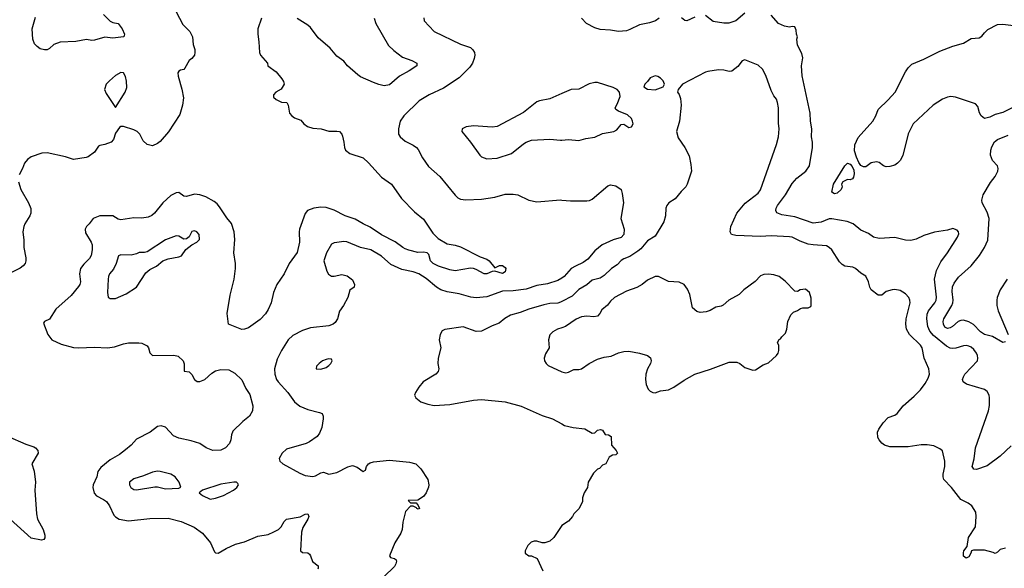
# Model space of a CAD drawing. Header units: inches. Extents: x 1771504 to 1971212, y 471788 to 643615.
# Tile 84 of 256: x 1865883 to 1873361, y 534317 to 538479. Entities that reach past the tile are written whole.
import ezdxf

# ---------------------------------------------------------------- set-up
doc = ezdxf.new("R2010")
doc.units = ezdxf.units.IN
doc.header["$MEASUREMENT"] = 0
doc.layers.add('B8563', color=7, linetype='Continuous')
doc.layers.add('B8573', color=7, linetype='Continuous')

msp = doc.modelspace()

# ---------------------------------------------------------------- linework, layer by layer
at = {"layer": 'B8563', "color": 5}
for points, elevation in [([(1867070, 538538.4), (1867122.2, 538442.2), (1867174.4, 538390), (1867194.4, 538350), (1867199.3, 538290), (1867213, 538253), (1867213.7, 538230), (1867210, 538209), (1867190, 538184), (1867170.7, 538169.3), (1867138, 538110), (1867130, 538102), (1867103.6, 538096.4), (1867091.6, 538088.4), (1867084.7, 538075.3), (1867086, 538050), (1867113, 537953), (1867126, 537886), (1867120.2, 537830), (1867099.7, 537760.3), (1867012.2, 537627.8), (1866950, 537556), (1866930, 537540.8), (1866890, 537522.2), (1866851, 537531), (1866820.6, 537560.6), (1866794.7, 537610), (1866774.5, 537630), (1866750, 537644.2), (1866670, 537668.7), (1866651.6, 537668.4), (1866639.6, 537660.4), (1866610, 537618), (1866596, 537570), (1866578, 537550), (1866530, 537532.3), (1866490, 537525.2), (1866481.1, 537518.9), (1866450, 537473.2), (1866401.4, 537438.6), (1866387.7, 537432.3), (1866290, 537418.9), (1866230, 537437.6), (1866090.4, 537469.6), (1866050, 537466), (1865970, 537437.6), (1865941.1, 537418.9), (1865918.7, 537390), (1865904.2, 537350), (1865878.9, 537301.1)], 380), ([(1866518.2, 538518.2), (1866570, 538468.5), (1866590, 538458.4), (1866630.8, 538450), (1866660.7, 538410), (1866678, 538370), (1866674, 538350), (1866670.9, 538349.1), (1866590, 538339.7), (1866530, 538345.7), (1866450, 538323.5), (1866430, 538322), (1866390, 538329.7), (1866310, 538312.4), (1866190, 538308), (1866142, 538290), (1866110, 538259.7), (1866090, 538249.7), (1866070, 538249.7), (1866038.9, 538258.9), (1866015.2, 538275.2), (1865995.9, 538295.9), (1865981.7, 538330), (1865977.9, 538410), (1866002.3, 538497.7)], 360), ([(1868952.5, 538492.5), (1868954.9, 538470), (1869029.2, 538389.2), (1869230, 538293.4), (1869307.1, 538267.1), (1869324.9, 538250), (1869335.5, 538230), (1869339.3, 538210), (1869334.6, 538185.4), (1869321.6, 538150), (1869302, 538118), (1869221.3, 538038.7), (1869100.7, 537959.3), (1868992.1, 537907.9), (1868916.4, 537863.6), (1868800.4, 537750), (1868773, 537710), (1868758.8, 537650), (1868760.7, 537610), (1868773.4, 537590), (1868810, 537557.1), (1868870, 537528.2), (1868897.1, 537510), (1868910, 537493.4), (1868942, 537430), (1868986.1, 537366.1), (1869072.7, 537290), (1869190, 537148), (1869210, 537128.2), (1869230, 537116.4), (1869270, 537112.4), (1869390, 537118.4), (1869490, 537132.7), (1869570, 537154.4), (1869630, 537156.4), (1869664.7, 537150), (1869750, 537110.8), (1869810, 537098), (1869990, 537111.8), (1870000, 537110.9)], 440), ([(1867718.4, 538490), (1867691.5, 538408.5), (1867690.2, 538370), (1867699.7, 538310), (1867703.6, 538230), (1867710.3, 538210), (1867764.4, 538150), (1867767.9, 538127.9), (1867830, 538083), (1867874.4, 538030), (1867886, 538010), (1867890.4, 537990), (1867867.6, 537952.4), (1867828.2, 537930), (1867810.4, 537910), (1867810.4, 537890), (1867830, 537872.4), (1867870, 537852.4), (1867910.4, 537850.4), (1867922.4, 537830), (1867932.4, 537770), (1867948.7, 537748.7), (1867970, 537733.8), (1868017.8, 537717.8), (1868041.1, 537690), (1868068.2, 537668.2), (1868110, 537654.8), (1868171.4, 537651.4), (1868230, 537633.2), (1868290, 537634.4), (1868310.5, 537630), (1868328.4, 537610), (1868334.1, 537594.1), (1868345.5, 537550), (1868348.2, 537510), (1868356, 537490), (1868390, 537463.2), (1868490.4, 537430), (1868531.8, 537391.8), (1868630, 537284.9), (1868706.4, 537230), (1868781.8, 537121.8), (1868880.5, 537020.5), (1868950, 536964.4), (1869019.6, 536859.6), (1869059.6, 536819.6), (1869130, 536778.4), (1869190, 536768), (1869230, 536754.9), (1869380.6, 536680.6), (1869430, 536661.3), (1869448.9, 536648.9), (1869490, 536597.3), (1869527.1, 536612.9), (1869550, 536614.6), (1869570, 536599.3), (1869574.4, 536590), (1869570, 536565.6), (1869550, 536554.3), (1869490, 536569.7), (1869471.7, 536568.3), (1869430, 536551.1), (1869410, 536551.1), (1869350, 536584.7), (1869330, 536591.1), (1869306.3, 536593.7), (1869190, 536574.3), (1869150, 536581), (1869062.7, 536610), (1869023, 536630), (1869003, 536650), (1868990, 536698), (1868978, 536710), (1868950, 536716), (1868907.1, 536712.9), (1868837.2, 536730), (1868810, 536741.4), (1868791.8, 536750), (1868734.1, 536794.1), (1868630, 536847.2), (1868544.1, 536904.1), (1868490, 536929.9), (1868430, 536966), (1868354.3, 536990), (1868270, 537033.3), (1868210, 537053.1), (1868170, 537056), (1868116, 537050), (1868069.2, 537030.8), (1868050, 537009.2), (1868007.2, 536890), (1868004.2, 536870), (1868007.9, 536790), (1867990, 536712.3), (1867930.3, 536630), (1867890, 536549.5), (1867834.9, 536470), (1867810, 536409), (1867791.6, 536330), (1867770, 536280.7), (1867750, 536247.3), (1867710, 536205.1), (1867619.9, 536140.1), (1867590.4, 536129.6), (1867570, 536129.5), (1867469.3, 536169.3), (1867457.4, 536250), (1867480.9, 536390), (1867510.5, 536510), (1867521.5, 536590), (1867521, 536630), (1867509.2, 536710), (1867517.5, 536810), (1867510.6, 536870), (1867490, 536933), (1867455.7, 536975.7), (1867399.8, 537059.8), (1867382.2, 537082.2), (1867360.4, 537100.4), (1867296, 537136), (1867250, 537150.9), (1867210, 537154.3), (1867150, 537136.9), (1867130, 537140.7), (1867090, 537166.6), (1867070, 537165.1), (1867030, 537145.6), (1866970, 537088.4), (1866905.7, 537010), (1866885.5, 536994.5), (1866858.3, 536981.7), (1866810, 536972.5), (1866750, 536976.8), (1866650, 536960.4), (1866630, 536966.3), (1866590, 536989.6), (1866490, 536991.8), (1866441.6, 536970), (1866410.4, 536930), (1866388.8, 536910), (1866379, 536890), (1866381.7, 536861.7), (1866425.7, 536790), (1866432.9, 536770), (1866432.8, 536732.8), (1866424.4, 536690), (1866413.2, 536666.8), (1866370, 536623.1), (1866345.6, 536590), (1866337.2, 536550), (1866343.2, 536490), (1866339.1, 536470), (1866330, 536455.1), (1866273.9, 536386.1), (1866157.3, 536282.7), (1866110, 536207.6), (1866071.3, 536190), (1866064, 536176), (1866095.3, 536090), (1866126, 536050), (1866197.3, 536017.3), (1866290, 535993), (1866330, 535988.4), (1866450, 535994), (1866550, 535990.3), (1866603.1, 535996.9), (1866670, 536018.7), (1866710, 536026.4), (1866787.9, 536027.9), (1866810, 536024), (1866850, 536004.7), (1866861, 535990), (1866871, 535951), (1866891.3, 535931.3), (1867053, 535933), (1867086, 535926), (1867124.7, 535890), (1867131.1, 535868.9), (1867132.7, 535812.7), (1867170, 535806.8), (1867190, 535786.8), (1867210, 535748), (1867230, 535732.7), (1867250, 535733), (1867289, 535750), (1867342.3, 535797.7), (1867370, 535814.4), (1867410, 535825.3), (1867470, 535823.1), (1867517.3, 535797.3), (1867570, 535746), (1867601.1, 535681.1), (1867630, 535634.8), (1867654.4, 535550), (1867650.4, 535510), (1867628.7, 535471.3), (1867576.3, 535430), (1867502.4, 535357.6), (1867490.6, 535330), (1867485.5, 535290), (1867476.7, 535263.3), (1867444.9, 535230), (1867410, 535211.6), (1867349.8, 535209.8), (1867299.3, 535230), (1867250, 535263.6), (1867183.7, 535283.7), (1867090, 535302.6), (1867050, 535322.4), (1866990, 535387.3), (1866958, 535398), (1866930, 535391.6), (1866872.7, 535350), (1866770, 535296.9), (1866728.6, 535251.4), (1866685.1, 535214.9), (1866639.7, 535180.3), (1866570, 535140.3), (1866498.4, 535081.6), (1866475.3, 535050), (1866467.9, 535010), (1866440.2, 534950), (1866438.2, 534930), (1866446.9, 534886.9), (1866465.1, 534865.1), (1866519.3, 534839.3), (1866542.6, 534822.6), (1866565.8, 534790), (1866598.4, 534718.4), (1866610, 534705.7), (1866638.8, 534690), (1866710, 534676.9), (1866870, 534695.3), (1867010, 534697.4), (1867110, 534671.6), (1867207.6, 534627.6), (1867270, 534583.7), (1867332, 534510), (1867362.6, 534442.6), (1867370, 534434), (1867390, 534430.5), (1867450, 534467), (1867520.8, 534499.2), (1867590, 534517), (1867690, 534559.5), (1867770, 534573.4), (1867813.4, 534593.4), (1867848.7, 534611.3), (1867869.6, 534630), (1867890, 534670.8), (1867909.7, 534690.3), (1868012.3, 534707.7), (1868050, 534727.7), (1868070.3, 534730.3), (1868077.6, 534710), (1868071.7, 534690), (1868033.8, 534626.2), (1868022, 534590), (1868016.3, 534450), (1868030, 534436.3), (1868070, 534432.7), (1868083.1, 534423.1), (1868092, 534412), (1868107, 534367), (1868150, 534334), (1868150, 534318), (1868147.3, 534310)], 420), ([(1868574.4, 538490), (1868587, 538450), (1868684.3, 538284.3), (1868724.3, 538244.3), (1868790, 538194.4), (1868861, 538170), (1868898.8, 538150), (1868899.1, 538130), (1868840.5, 538090), (1868768.3, 538051.7), (1868690, 537985.7), (1868650, 537978.2), (1868610, 537986.6), (1868570, 538001.6), (1868470, 538044.7), (1868450, 538059.7), (1868372.8, 538130), (1868343.9, 538163.9), (1868290, 538201.5), (1868241.7, 538261.7), (1868150, 538340.4), (1868090, 538418.7), (1868070, 538437.6), (1867990, 538488.6)], 420), ([(1870000, 537918.9), (1869910, 537879.7), (1869830, 537864.5), (1869810, 537855.8), (1869710, 537774.7), (1869510, 537669.6), (1869470, 537662.9), (1869330, 537673.6), (1869273, 537667), (1869242.8, 537650), (1869241, 537630), (1869306.8, 537550), (1869377.3, 537450), (1869390, 537439.1), (1869430, 537424.2), (1869510, 537427.4), (1869616.9, 537463.1), (1869710, 537538.3), (1869730, 537550.3), (1869770, 537563.7), (1869910, 537572), (1869990, 537564.2), (1870000, 537565.2)], 460), ([(1865874, 537250), (1865890.8, 537190.8), (1865950.3, 537090), (1865967.5, 537047.5), (1865966.3, 537010), (1865958.9, 536990), (1865921.3, 536930), (1865913.4, 536910), (1865907.1, 536870), (1865913.9, 536806.1), (1865913.4, 536750), (1865930, 536672), (1865930, 536648.7), (1865923, 536630), (1865908.8, 536611.2), (1865885.7, 536594.3), (1865740, 536520)], 380), ([(1870000, 536519), (1869970, 536499.8), (1869890, 536475.2), (1869810, 536461.5), (1869730, 536434.8), (1869630, 536421.4), (1869550, 536418.2), (1869430, 536376.2), (1869350, 536367.8), (1869310, 536373.7), (1869219.4, 536399.4), (1869130, 536414.9), (1869081.3, 536430), (1869047.4, 536450), (1868970, 536514.8), (1868913.3, 536550), (1868870, 536566), (1868784.2, 536584.2), (1868700.4, 536620.4), (1868630, 536683.9), (1868550, 536732.6), (1868470, 536749.7), (1868366.3, 536793.7), (1868344.2, 536795.8), (1868290.3, 536789.7), (1868270, 536786), (1868250, 536775.6), (1868213, 536710), (1868193.4, 536650), (1868216, 536570), (1868228.3, 536548.3), (1868250, 536534), (1868270, 536533), (1868330, 536544.9), (1868370, 536534.8), (1868410, 536504.7), (1868424.7, 536470), (1868422, 536450), (1868390, 536426), (1868374.8, 536370), (1868342, 536310), (1868312.5, 536267.5), (1868295.5, 536210), (1868278, 536182), (1868264, 536170), (1868230, 536155.1), (1868090, 536141.7), (1868030, 536120.4), (1867956, 536084), (1867922, 536050), (1867870.3, 535970), (1867837.3, 535902.7), (1867818, 535830), (1867820.7, 535790), (1867833.4, 535750), (1867846.4, 535730), (1867919.2, 535650), (1867970, 535578.3), (1868010, 535547.2), (1868070, 535521.1), (1868159, 535499), (1868178.8, 535490), (1868187.7, 535470), (1868188, 535450), (1868176.2, 535383.8), (1868159.2, 535340.8), (1868142.4, 535317.6), (1868084.2, 535275.8), (1868057.6, 535262.4), (1867910, 535219.7), (1867875.5, 535190), (1867854, 535150), (1867858.8, 535130), (1867881, 535110), (1868010, 535037.4), (1868050, 535020.3), (1868110, 535013.8), (1868130, 535016.9), (1868170, 535042), (1868190, 535045.3), (1868230, 535031.6), (1868290, 535043.1), (1868374.7, 535085.3), (1868410, 535096), (1868445, 535085), (1868490, 535050.6), (1868510, 535061), (1868517, 535090), (1868531.2, 535108.8), (1868543.1, 535116.9), (1868570, 535123.7), (1868690, 535137), (1868842.8, 535122.8), (1868892, 535110), (1868930, 535071.3), (1868982, 534990), (1868990.6, 534950), (1868987.9, 534932.1), (1868970.5, 534889.5), (1868950, 534862), (1868906, 534834), (1868834, 534830), (1868850, 534814), (1868892.7, 534812.7), (1868910, 534794), (1868918, 534770), (1868910, 534764), (1868898, 534770), (1868896.4, 534776.4), (1868870, 534788), (1868850, 534788), (1868813.7, 534746.3), (1868793.2, 534666.8), (1868787.3, 534610), (1868776.1, 534583.9), (1868730.8, 534510), (1868691.3, 534410), (1868699.6, 534399.6), (1868730, 534390.8), (1868740.7, 534380.7), (1868744.9, 534370), (1868740.4, 534350), (1868730, 534329.5), (1868649.2, 534250.8)], 440), ([(1870000, 536340.9), (1869990, 536335.5), (1869970, 536328.9), (1869910, 536325), (1869863.7, 536316.3), (1869750, 536283.1), (1869683.9, 536256.1), (1869610, 536236.2), (1869567, 536213), (1869523.1, 536176.9), (1869470, 536156.4), (1869390, 536114.5), (1869350, 536114), (1869250, 536149.4), (1869110.6, 536129.4), (1869090, 536119), (1869074.8, 536090), (1869067.3, 536050), (1869080.5, 535990), (1869060.5, 535910), (1869059.1, 535870), (1869065.5, 535830), (1869061.6, 535810), (1869044, 535790), (1868946, 535730), (1868912.7, 535690), (1868887.7, 535650), (1868882, 535630), (1868890.8, 535610), (1868930, 535580.5), (1868981.7, 535561.7), (1869030, 535552.2), (1869150, 535560.3), (1869330, 535592.8), (1869390, 535598), (1869570, 535578.4), (1869690, 535547.3), (1869850, 535476.3), (1869930, 535450.7), (1870000, 535412.5)], 460), ([(1870000, 536141.5), (1869967.3, 536130), (1869930.7, 536110), (1869910, 536089), (1869898, 536050), (1869902.8, 535990), (1869875.3, 535944.7), (1869866, 535910), (1869868.2, 535890), (1869880.5, 535870), (1869896.2, 535856.2), (1870000, 535808.2)], 480), ([(1865790, 535320.2), (1865930, 535259.2), (1865990, 535238.3), (1866003.8, 535230), (1866020.4, 535210), (1866023, 535190), (1865975.5, 535110), (1865992.5, 535052.5), (1866001.8, 534970), (1865997.6, 534910), (1866009, 534729), (1866019, 534690), (1866061.1, 534610), (1866072.7, 534567.3), (1866073.2, 534546.8), (1866065.4, 534534.6), (1866049.3, 534529.3), (1865970, 534546), (1865810, 534689.6)], 380), ([(1869999.9, 534640.2), (1869938, 534550), (1869910, 534522), (1869870, 534508.7), (1869850, 534508.7), (1869810, 534522), (1869790, 534522), (1869766.4, 534513.6), (1869742, 534490), (1869722, 534450), (1869722, 534430), (1869750, 534412), (1869770, 534412), (1869812, 534390), (1869856.3, 534296.3)], 460)]:
    msp.add_lwpolyline(points, dxfattribs=dict(at, elevation=elevation))
for points, elevation in [([(1866650, 538079.3), (1866610, 538055.1), (1866563.8, 538016.2), (1866540.5, 537990), (1866526, 537950), (1866539, 537919), (1866610, 537814), (1866684.2, 537930), (1866695, 537965), (1866693.5, 538013.5), (1866686.9, 538046.9), (1866670, 538075.1)], 380), ([(1867210, 536876), (1867190, 536872.7), (1867168.5, 536831.5), (1867150, 536816), (1867130, 536814.5), (1867090, 536837), (1867070, 536838.7), (1866990, 536809.7), (1866850, 536718), (1866830, 536712.7), (1866790, 536712), (1866770, 536702), (1866730, 536692.3), (1866650, 536694), (1866632.7, 536687.3), (1866616.2, 536630), (1866593.9, 536586.1), (1866564.4, 536550), (1866556.5, 536530), (1866554.9, 536510), (1866548.8, 536410), (1866553.7, 536373.7), (1866570, 536363), (1866610, 536363.8), (1866690, 536398.9), (1866769.6, 536450), (1866841.1, 536558.9), (1866870, 536583.7), (1866920.7, 536610), (1866970, 536648.7), (1867010, 536664.9), (1867090, 536678.8), (1867112.7, 536687.3), (1867143.7, 536736.3), (1867189.3, 536770.7), (1867228.7, 536790), (1867249, 536810), (1867245.2, 536850), (1867228, 536870)], 440), ([(1868230, 535906.6), (1868210, 535901.6), (1868182.8, 535890), (1868156, 535870), (1868138, 535850), (1868134, 535830), (1868170, 535827.7), (1868210, 535840.5), (1868230, 535854), (1868246, 535870), (1868255.1, 535890), (1868250, 535902)], 460), ([(1866930, 535053), (1866890, 535047), (1866822.3, 535017.7), (1866750, 534995.1), (1866717.6, 534970), (1866715.8, 534950), (1866726.7, 534930), (1866750, 534915.3), (1866770, 534911.6), (1866910, 534933.4), (1866930, 534933.4), (1866990, 534919.6), (1867090, 534924), (1867107.3, 534932.7), (1867093.2, 534970), (1867064, 535010), (1867031.5, 535031.5), (1866950, 535051.5)], 440), ([(1867510, 534969.3), (1867410, 534955.4), (1867272, 534910), (1867246, 534890), (1867271, 534870), (1867330, 534840.3), (1867370, 534848.7), (1867429.2, 534870), (1867505.2, 534910), (1867532.7, 534930), (1867545.2, 534950), (1867539.5, 534959.5), (1867530, 534969)], 440)]:
    msp.add_lwpolyline(points, close=True, dxfattribs=dict(at, elevation=elevation))
at = {"layer": 'B8573', "color": 5}
for points, elevation in [([(1871010, 538497.1), (1870949.4, 538469.4), (1870933.4, 538473.4), (1870910, 538492.9)], 440), ([(1871390, 538529.4), (1871321.6, 538470), (1871267.9, 538452.1), (1871230, 538452), (1871150, 538465), (1871090, 538509.7)], 440), ([(1873413.7, 535246.3), (1873330, 535168.2), (1873230, 535092.8), (1873150, 535066.9), (1873130, 535068.3), (1873120.6, 535080.6), (1873116.3, 535090), (1873131.8, 535148.2), (1873141.8, 535230), (1873241.2, 535510), (1873247.3, 535552.7), (1873249.1, 535610), (1873245.4, 535630), (1873230, 535658.2), (1873210, 535673.3), (1873074.6, 535714.6), (1873047, 535730), (1873044.2, 535750), (1873049.7, 535770), (1873062, 535790), (1873157, 535890), (1873160.7, 535910), (1873156.9, 535930), (1873149.7, 535950), (1873130, 535977.7), (1873110, 535994.4), (1873090, 536000.9), (1873070, 536006), (1873050, 536004.7), (1872993, 535987), (1872970, 535984.5), (1872950, 535987.7), (1872922.6, 536002.6), (1872824, 536084), (1872795, 536115), (1872779.1, 536150), (1872771, 536209), (1872775.2, 536244.8), (1872785.7, 536270), (1872833.8, 536330), (1872843.5, 536350), (1872845.2, 536374.8), (1872830.5, 536509.5), (1872845.2, 536574.8), (1872878.2, 536641.8), (1872929.6, 536710), (1873005.1, 536830), (1873014.2, 536854.2), (1873012.7, 536870), (1873002.7, 536882.7), (1872970, 536894), (1872930, 536882.7), (1872830, 536867.3), (1872750, 536842.7), (1872690, 536813.2), (1872650, 536802.7), (1872610, 536806), (1872530, 536827), (1872410, 536817.6), (1872366, 536830), (1872330, 536856.2), (1872270, 536882.4), (1872211.8, 536930), (1872168.2, 536948.2), (1872050, 536969), (1872030, 536966.8), (1871970, 536941.5), (1871910, 536935.5), (1871770, 536982.2), (1871670, 536998.8), (1871633.5, 537013.5), (1871625.4, 537030), (1871628.6, 537050), (1871638.7, 537070), (1871699.8, 537150), (1871750, 537236.3), (1871783.7, 537276.3), (1871853.2, 537330), (1871881.2, 537370), (1871904, 537510), (1871904, 537550), (1871897.2, 537590), (1871898.4, 537650), (1871888.2, 537710), (1871885.7, 537770), (1871826.2, 538053.8), (1871819.5, 538130), (1871829.4, 538190), (1871822.7, 538222.7), (1871790, 538286), (1871784, 538330), (1871788.7, 538350), (1871782, 538370), (1871780.4, 538400.4), (1871770, 538426), (1871750, 538428), (1871730, 538422), (1871690, 538429), (1871645.2, 538450), (1871590, 538514)], 440), ([(1870738, 538490), (1870711.3, 538470), (1870665.1, 538454.9), (1870590, 538441.2), (1870516.1, 538403.9), (1870490, 538395.7), (1870430, 538389.8), (1870370, 538399.8), (1870290, 538404.2), (1870250, 538418), (1870187.3, 538450), (1870150, 538489.5)], 440), ([(1873420.7, 537810), (1873350, 537774.7), (1873290, 537758.4), (1873250, 537739.3), (1873210, 537729.3), (1873185.2, 537750), (1873172.1, 537772.1), (1873159.5, 537819.5), (1873141.5, 537841.5), (1872990, 537892.4), (1872955.1, 537895.1), (1872930, 537890.9), (1872890, 537876), (1872820.4, 537830), (1872668.5, 537690), (1872630, 537614), (1872590, 537449.3), (1872568.7, 537410), (1872550.4, 537390), (1872530, 537376.4), (1872490, 537364.4), (1872463.1, 537363.1), (1872442.7, 537370), (1872410, 537396.2), (1872390, 537401.6), (1872350, 537393.3), (1872310, 537363.5), (1872290, 537362), (1872270, 537373.6), (1872255.4, 537395.4), (1872236.7, 537436.7), (1872223.3, 537483.3), (1872224.4, 537530), (1872250, 537585.3), (1872363.1, 537710), (1872384.7, 537750), (1872401.5, 537798.5), (1872478.3, 537870), (1872530.5, 537929.5), (1872610, 538083.1), (1872630, 538113.4), (1872659.4, 538140.6), (1872750, 538178.5), (1872870, 538239.7), (1872970, 538277.8), (1873050, 538300.7), (1873110, 538337), (1873170, 538340.3), (1873190, 538353.7), (1873210, 538380.4), (1873236.1, 538403.9), (1873310, 538442), (1873350, 538446), (1873450, 538433.1)], 420), ([(1873370, 534468), (1873330, 534458), (1873310, 534438), (1873290, 534428), (1873276.4, 534436.4), (1873210, 534454), (1873126, 534454), (1873111.1, 534448.9), (1873106, 534430), (1873090, 534404), (1873070, 534394), (1873049.6, 534409.6), (1873050, 534434), (1873054, 534450), (1873078, 534482), (1873089.5, 534550), (1873142.7, 534630), (1873146.6, 534710), (1873143.2, 534743.2), (1873113.2, 534790), (1873085.2, 534810), (1873030, 534838.7), (1872959.3, 534930), (1872901.7, 534990), (1872895.6, 535010), (1872896.4, 535030), (1872908.5, 535090), (1872909.6, 535129.6), (1872890, 535208.7), (1872870, 535224), (1872824.8, 535244.8), (1872773.8, 535253.8), (1872730, 535254), (1872630, 535238.7), (1872490, 535237.4), (1872450, 535251.5), (1872430, 535264.7), (1872409.7, 535290), (1872400.5, 535310), (1872398.4, 535350), (1872408.1, 535371.9), (1872440.8, 535419.2), (1872479.7, 535460.3), (1872530, 535479.3), (1872546, 535490), (1872591.2, 535550), (1872676.9, 535623.1), (1872723.5, 535670), (1872760.6, 535719.4), (1872781.3, 535758.7), (1872791.2, 535788.8), (1872787.9, 535830), (1872751.1, 535910), (1872737, 535990), (1872724.5, 536010), (1872640.3, 536090), (1872616.8, 536130), (1872611.5, 536170), (1872614, 536210), (1872645.3, 536330), (1872643.1, 536350), (1872634.3, 536370), (1872610, 536399.6), (1872570, 536423.5), (1872528.9, 536431.1), (1872510, 536429.7), (1872464.4, 536415.6), (1872430, 536389.6), (1872402, 536390), (1872349.6, 536429.6), (1872339.5, 536450), (1872329.6, 536490), (1872310, 536532.3), (1872270, 536556.2), (1872230, 536591.6), (1872210, 536600.5), (1872150, 536609.6), (1872130, 536621.6), (1872110, 536642.9), (1872050, 536731.6), (1872030, 536751.5), (1872010, 536763), (1871910, 536769.8), (1871870, 536776.8), (1871810, 536798.8), (1871750, 536827.9), (1871730, 536832.3), (1871590, 536840.2), (1871510, 536834.2), (1871322, 536842), (1871289.2, 536850), (1871279.5, 536870), (1871282.4, 536910), (1871329.8, 537010.2), (1871392, 537088), (1871490, 537163.2), (1871510, 537188.7), (1871630, 537531), (1871646, 537590), (1871651.2, 537650), (1871645.4, 537694.6), (1871644.5, 537810), (1871638, 537850), (1871630, 537875.3), (1871610, 537902), (1871590, 537941.2), (1871550, 538056), (1871522.8, 538102.8), (1871490, 538135.1), (1871390, 538174.5), (1871370, 538166), (1871337, 538123), (1871290, 538089.5), (1871270, 538085.1), (1871230, 538095.6), (1871190, 538098.4), (1871110, 538085.6), (1871090, 538079.6), (1870917.3, 537990), (1870884.7, 537950), (1870878, 537930), (1870890, 537912), (1870900.9, 537880.9), (1870906, 537830), (1870892.7, 537710), (1870870.6, 537630), (1870883.4, 537583.4), (1870934, 537510), (1870966, 537446), (1870980.9, 537380.9), (1870983.7, 537330), (1870952.6, 537230), (1870941.7, 537210), (1870905.1, 537174.9), (1870859.5, 537120.5), (1870811.8, 537088.2), (1870797.1, 537070), (1870790.3, 537049.7), (1870787.8, 536990), (1870775.8, 536944.2), (1870710, 536835.6), (1870650, 536801), (1870599.3, 536740.7), (1870577.9, 536722.1), (1870516.8, 536683.2), (1870470, 536665), (1870450, 536650.8), (1870421.5, 536618.5), (1870376.5, 536590), (1870322, 536538), (1870290, 536518), (1870230, 536501.8), (1870190, 536467.9), (1870130, 536430.6), (1870077.6, 536382.4), (1870000, 536340.9)], 460), ([(1870000, 537565.2), (1870050, 537570.3), (1870130, 537561.8), (1870183.3, 537576.7), (1870251.8, 537588.2), (1870310, 537616), (1870394, 537630), (1870417.6, 537642.4), (1870450, 537682.8), (1870470, 537686.8), (1870510, 537660.7), (1870530, 537666.8), (1870541.2, 537690), (1870537.2, 537710), (1870529, 537730), (1870498, 537758), (1870430, 537784), (1870410, 537798), (1870405.2, 537810), (1870421.2, 537838.8), (1870443.2, 537896.8), (1870437, 537930), (1870419.3, 537950), (1870390, 537965.1), (1870270, 538001.6), (1870250, 538002.4), (1870206.5, 537993.5), (1870130, 537952.7), (1870070, 537949.4), (1870000, 537918.9)], 460), ([(1873370, 536035.6), (1873350, 536030.8), (1873270, 536075.2), (1873210, 536089.8), (1873178.8, 536110), (1873126.9, 536166.9), (1873090, 536185.8), (1873050, 536198.8), (1873030, 536197.6), (1873010.2, 536189.8), (1872967, 536150), (1872950, 536140.3), (1872930, 536136.1), (1872910, 536146.6), (1872897.8, 536170), (1872896.2, 536190), (1872901.8, 536210), (1872962.8, 536310), (1872970.6, 536330), (1872972.1, 536350), (1872963.7, 536416.3), (1872968.1, 536451.9), (1872979.3, 536480.7), (1873013.6, 536526.4), (1873107.8, 536612.2), (1873172.1, 536690), (1873210.8, 536750), (1873234.2, 536805.8), (1873244.5, 536970), (1873230, 537017.7), (1873192.8, 537090), (1873190.9, 537110), (1873199.7, 537150), (1873256.4, 537243.6), (1873291.7, 537290), (1873310.7, 537330), (1873313.2, 537350), (1873307.6, 537370), (1873271.2, 537411.2), (1873255.9, 537450), (1873257.1, 537490), (1873264.9, 537515.1), (1873287.1, 537552.9), (1873309, 537571), (1873390, 537602)], 420), ([(1870000, 537110.9), (1870064.8, 537104.8), (1870190, 537104.9), (1870210, 537107.4), (1870230, 537118.4), (1870350, 537217.6), (1870370, 537224.9), (1870410, 537217.6), (1870450.2, 537190.2), (1870459, 537159), (1870468.9, 537088.9), (1870448.7, 536970), (1870472.9, 536890), (1870471.1, 536850), (1870450, 536825.8), (1870390, 536808.3), (1870307.4, 536770), (1870250, 536724.1), (1870197.1, 536662.9), (1870162.4, 536637.6), (1870103.1, 536610), (1870071.8, 536590), (1870017.3, 536530), (1870000, 536519)], 440), ([(1870000, 535808.2), (1870010, 535803.6), (1870030, 535800.3), (1870050, 535804), (1870090, 535823.7), (1870130, 535825.3), (1870148.9, 535831.1), (1870207.6, 535870), (1870270, 535903.6), (1870321.8, 535918.2), (1870373.9, 535926.1), (1870429.8, 535950.2), (1870470, 535961.7), (1870510, 535963.1), (1870590, 535948.5), (1870651.3, 535930), (1870672.5, 535912.5), (1870678, 535890), (1870673, 535870), (1870650, 535829), (1870638.4, 535790), (1870634.4, 535750), (1870639.5, 535710), (1870656.5, 535676.5), (1870670, 535661.6), (1870690, 535650.4), (1870710, 535648.9), (1870750, 535662.6), (1870810, 535671.6), (1870851.8, 535690), (1870930, 535743.7), (1871010, 535790.3), (1871130, 535826.4), (1871270, 535880.3), (1871330, 535880.4), (1871351.6, 535871.6), (1871390, 535839.1), (1871450, 535821), (1871470, 535822.8), (1871530, 535859.1), (1871570, 535875.5), (1871629.2, 535930), (1871642, 535950), (1871648.7, 535970), (1871648.4, 535988.4), (1871647.3, 536007.3), (1871638, 536030), (1871650, 536051.3), (1871662, 536058), (1871670, 536072), (1871699, 536101), (1871709, 536131), (1871717.2, 536190), (1871740.2, 536239.8), (1871760.2, 536259.8), (1871790, 536271.3), (1871813.6, 536286.4), (1871831.6, 536291.6), (1871870, 536292), (1871890, 536302), (1871894, 536310), (1871893.6, 536366.4), (1871882, 536410), (1871850, 536433.2), (1871810, 536429), (1871790, 536417.2), (1871770, 536419), (1871695.9, 536495.9), (1871649.7, 536529.7), (1871610, 536543.6), (1871570, 536547.6), (1871534.6, 536545.4), (1871510, 536534.5), (1871467.9, 536492.1), (1871383, 536430), (1871346.7, 536393.3), (1871267.7, 536350), (1871226.3, 536313.7), (1871210, 536305.6), (1871170, 536297.6), (1871127.1, 536272.9), (1871097.2, 536262.8), (1871050, 536256.2), (1871024.9, 536264.9), (1870993.3, 536293.3), (1870973.2, 536393.2), (1870954.1, 536434.1), (1870929.5, 536470), (1870890, 536488.4), (1870810, 536493.6), (1870735.3, 536530), (1870710, 536529.4), (1870650, 536503), (1870610.4, 536470), (1870570, 536446.2), (1870490, 536418.4), (1870399.1, 536370), (1870370, 536342.9), (1870347.5, 536312.5), (1870303.4, 536276.6), (1870288.9, 536250), (1870270, 536229.8), (1870243.9, 536223.9), (1870190, 536229.7), (1870150, 536225.1), (1870110, 536206), (1870028.4, 536151.6), (1870000, 536141.5)], 480), ([(1873383.1, 536510), (1873330.3, 536430), (1873306.7, 536370), (1873302.8, 536350), (1873304, 536310), (1873312.8, 536270), (1873388.9, 536090)], 420), ([(1870000, 535412.5), (1870021.1, 535401.1), (1870085.1, 535385.1), (1870173.7, 535373.7), (1870230, 535341), (1870250, 535344.7), (1870270, 535364.7), (1870294, 535370), (1870310, 535364.7), (1870330, 535332), (1870354, 535330), (1870375.3, 535315.3), (1870376, 535250), (1870412, 535210), (1870422, 535190), (1870410, 535178), (1870385.4, 535174.6), (1870359.6, 535160.4), (1870334, 535110), (1870310, 535098), (1870285.4, 535074.6), (1870270, 535068.7), (1870241.4, 535038.6), (1870201, 534970), (1870196, 534930), (1870170.8, 534889.2), (1870158, 534850), (1870156.9, 534823.1), (1870131.1, 534768.9), (1870092, 534730), (1870082, 534710), (1870050, 534675.3), (1869999.9, 534640.2)], 460)]:
    msp.add_lwpolyline(points, dxfattribs=dict(at, elevation=elevation))
for points, elevation in [([(1870710, 538054), (1870670, 538038), (1870651.3, 538010), (1870631.3, 537990), (1870622, 537970), (1870650.8, 537950.8), (1870710, 537946.7), (1870768.7, 537970), (1870779, 537990), (1870770, 538015.3), (1870750, 538035.3), (1870730, 538048.7)], 460), ([(1872190, 537265.1), (1872170, 537267.3), (1872134, 537250), (1872124.4, 537230), (1872128, 537210), (1872122, 537190), (1872090, 537163.6), (1872070, 537158.4), (1872049.7, 537169.7), (1872064.4, 537230), (1872150, 537370.4), (1872170, 537390.4), (1872190, 537383.1), (1872205.3, 537365.3), (1872216.7, 537336.7), (1872219.6, 537310), (1872216.1, 537283.9), (1872208.5, 537271.5)], 420)]:
    msp.add_lwpolyline(points, close=True, dxfattribs=dict(at, elevation=elevation))

doc.saveas('drawing.dxf')
